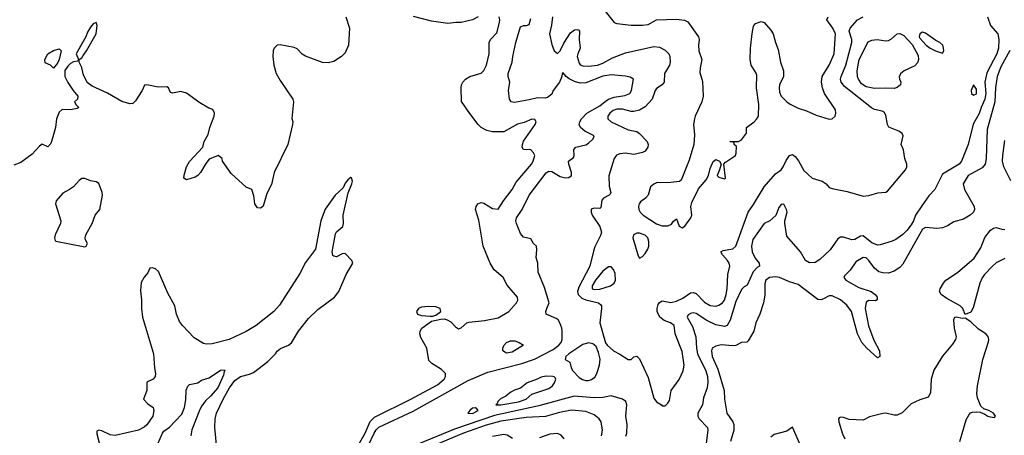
# Model space of a CAD drawing. Header units: inches. Extents: x 1384664 to 1536621, y 460766 to 646467.
# Tile 122 of 256: x 1429551 to 1436507, y 505834 to 508771. Entities that reach past the tile are written whole.
import ezdxf

# ---------------------------------------------------------------- set-up
doc = ezdxf.new("R2010")
doc.units = ezdxf.units.IN
doc.header["$MEASUREMENT"] = 0
doc.layers.add('B4520', color=7, linetype='Continuous')
doc.layers.add('B4530', color=7, linetype='Continuous')

msp = doc.modelspace()

# ---------------------------------------------------------------- linework, layer by layer
at = {"layer": 'B4520', "color": 5, "elevation": 620}
for points in [[(1430000, 508617.4), (1429949, 508530), (1429966, 508490), (1429962, 508478), (1429930, 508472), (1429910, 508462), (1429890, 508442), (1429869.4, 508410.6), (1429869.3, 508370), (1429890, 508328), (1429928, 508270), (1429962, 508230), (1429958, 508210), (1429938, 508190), (1429948.7, 508170), (1429968.7, 508150), (1429957.5, 508142.5), (1429910, 508134.4), (1429850, 508137.3), (1429830, 508116.3), (1429811.3, 508070), (1429803.5, 508010), (1429776.3, 507910), (1429770, 507894.8), (1429750, 507871.3), (1429710, 507890.7), (1429690, 507877.1), (1429638.6, 507821.4), (1429557.8, 507762.2), (1429510, 507742.5)], [(1430000, 508387.6), (1429990, 508432), (1429971.3, 508470), (1429971.6, 508488.4), (1429990, 508502), (1430000, 508516.6)], [(1430000, 507649.3), (1429990, 507648.8), (1429970, 507633.5), (1429930.1, 507589.9), (1429902.8, 507570), (1429855.1, 507544.9), (1429808.6, 507490), (1429803.5, 507470), (1429841.5, 507350), (1429839.8, 507330), (1429802.4, 507250), (1429797.4, 507230), (1429800.5, 507210), (1429806.8, 507206.8), (1430000, 507168.9)]]:
    msp.add_lwpolyline(points, dxfattribs=at)
msp.add_lwpolyline([(1429790, 508428.7), (1429768.7, 508450), (1429730, 508465.2), (1429727.3, 508490), (1429750, 508530.3), (1429790, 508552.7), (1429830, 508564.7), (1429844.7, 508550), (1429830.5, 508489.5), (1429817.1, 508462.9)], close=True, dxfattribs=at)
at = {"layer": 'B4530', "color": 5}
for points, elevation in [([(1431854.1, 508790), (1431879.7, 508710), (1431874, 508590), (1431850, 508537.1), (1431823.7, 508510), (1431770, 508476), (1431730, 508465.8), (1431690, 508468.2), (1431570, 508512.3), (1431546.3, 508526.3), (1431510, 508564.2), (1431490, 508574), (1431390, 508592.4), (1431369.7, 508590.3), (1431349.5, 508570), (1431340.7, 508550), (1431339.7, 508510), (1431346.8, 508450), (1431363.5, 508390), (1431390, 508340.4), (1431481.5, 508210), (1431484.5, 508190), (1431472.7, 508072.7), (1431479.3, 508050), (1431478, 508030), (1431444.2, 507890), (1431348.7, 507691.3), (1431330, 507606), (1431296.6, 507543.4), (1431270, 507452), (1431257.5, 507442.5), (1431250, 507438.8), (1431230, 507442), (1431210.8, 507470), (1431206, 507526), (1431190.5, 507570.5), (1431150, 507586.8), (1431043.8, 507683.8), (1430984.7, 507770), (1430982, 507790), (1430954, 507810), (1430890, 507784.7), (1430865.6, 507754.4), (1430827, 507690), (1430809.7, 507670.3), (1430790, 507657.1), (1430730, 507639.3), (1430710.5, 507650.5), (1430712.4, 507672.4), (1430728.6, 507730), (1430750, 507769.7), (1430844.9, 507870), (1430853, 507910), (1430881.3, 507958.7), (1430894.2, 508010), (1430923.5, 508090), (1430926.7, 508110), (1430915.6, 508135.6), (1430886.4, 508146.4), (1430824, 508184), (1430730, 508252.1), (1430690, 508262.8), (1430630.7, 508250.7), (1430616.8, 508256.8), (1430601, 508290), (1430590, 508297.3), (1430530, 508293.4), (1430450, 508311.2), (1430431.9, 508308.1), (1430416.3, 508270), (1430370, 508196.4), (1430350, 508178.7), (1430330, 508177), (1430273.3, 508193.3), (1430170, 508250.4), (1430062, 508302), (1430026.8, 508326.8), (1430001.4, 508381.4), (1430000, 508387.6)], 620), ([(1431922.8, 505730), (1431990.4, 505850), (1432027.3, 505932.7), (1432057.7, 505962.3), (1432314.9, 506090), (1432502, 506190), (1432550.4, 506230), (1432558.8, 506250), (1432558, 506270), (1432530, 506298), (1432461.4, 506341.4), (1432442, 506362), (1432428.2, 506450), (1432384.8, 506524.8), (1432377.6, 506550), (1432380.3, 506570), (1432392.7, 506590), (1432459.5, 506640.5), (1432524.9, 506655.1), (1432550, 506656.4), (1432570.6, 506650.6), (1432595.7, 506635.7), (1432630, 506599.5), (1432650, 506586), (1432670, 506593.2), (1432710.5, 506629.5), (1432725.5, 506634.5), (1432835.3, 506644.7), (1432930, 506664.7), (1433005.7, 506710), (1433060.4, 506770), (1433070.5, 506790), (1433067.7, 506810), (1432994.4, 506894.4), (1432967.2, 506950), (1432903.6, 507003.6), (1432874.3, 507050), (1432824.9, 507170), (1432795.4, 507355.4), (1432770.5, 507430), (1432775.5, 507450), (1432787.7, 507470), (1432810, 507479.5), (1432830, 507474.3), (1432890, 507437.5), (1432930, 507430.9), (1432968.8, 507491.2), (1433029.2, 507570), (1433057.8, 507622.2), (1433167, 507750), (1433178.9, 507770), (1433190, 507811.3), (1433180.7, 507830), (1433161, 507850), (1433150, 507854), (1433130, 507850.3), (1433110, 507853.4), (1433101.7, 507870), (1433102.4, 507890), (1433110, 507911.3), (1433193.3, 508030), (1433198.8, 508050), (1433190, 508065.1), (1433170, 508067.8), (1433115.2, 508044.8), (1433067.8, 508032.2), (1432970, 507979.2), (1432890, 507979.4), (1432850, 507986.6), (1432810.3, 508010), (1432790.3, 508030), (1432730, 508108.2), (1432673.1, 508193.1), (1432668.6, 508290), (1432671, 508310), (1432681, 508330), (1432700.8, 508350), (1432730, 508368.2), (1432810, 508392.1), (1432830, 508411.8), (1432847.8, 508450), (1432867.1, 508530), (1432866.7, 508610), (1432876.9, 508630), (1432921.9, 508678.1), (1432940.6, 508750), (1432942.2, 508770), (1432937.4, 508790)], 620), ([(1432788.7, 508790), (1432750, 508769.5), (1432670, 508751.5), (1432631.5, 508751.6), (1432575.9, 508744.1), (1432460, 508760), (1432333.5, 508793.5)], 620), ([(1433314.3, 508790), (1433309.1, 508730.9), (1433294.9, 508670), (1433310, 508596), (1433327.4, 508550), (1433350, 508532.7), (1433370, 508550.4), (1433395.4, 508604.6), (1433442.1, 508677.9), (1433470, 508699.2), (1433490, 508702.3), (1433498.4, 508698.3), (1433506.7, 508690), (1433503.5, 508630), (1433510.8, 508570), (1433493.3, 508530), (1433490.1, 508510), (1433502.8, 508462.8), (1433510, 508452.6), (1433530, 508443.8), (1433570, 508441.7), (1433634, 508450), (1433670, 508463), (1433738.8, 508501.2), (1433830, 508535.9), (1434030, 508580.8), (1434070, 508575.6), (1434110, 508555.3), (1434136.4, 508530), (1434144.2, 508510), (1434146.7, 508470), (1434140.7, 508450), (1434107.3, 508390), (1434104.7, 508330), (1434088.9, 508310), (1434050, 508284.2), (1434040.2, 508270), (1434019.1, 508210), (1433970, 508155.9), (1433930, 508131.6), (1433890, 508122.1), (1433870, 508123), (1433810, 508138.7), (1433770, 508137.7), (1433744, 508130), (1433720.2, 508110), (1433707.1, 508090), (1433706.3, 508070), (1433728.9, 508050), (1433850, 507991.5), (1433910, 507979.7), (1433930, 507966.7), (1433983.1, 507910), (1433990.3, 507890), (1433987.4, 507870), (1433970, 507842.4), (1433950, 507832.6), (1433890, 507817.8), (1433830, 507826.8), (1433790, 507823.5), (1433766.9, 507813.1), (1433751.1, 507788.9), (1433713.1, 507666.9), (1433714.8, 507594.8), (1433727.2, 507550), (1433722.6, 507537.4), (1433716.3, 507530), (1433676.3, 507510), (1433663.4, 507496.6), (1433657.4, 507442.6), (1433650, 507436.9), (1433610, 507439), (1433588.3, 507431.7), (1433587.3, 507410), (1433595.1, 507390), (1433650.5, 507310.5), (1433661.2, 507270), (1433654.4, 507245.6), (1433614.3, 507165.7), (1433604, 507136), (1433578, 507030), (1433500.3, 506879.7), (1433492.3, 506850), (1433496.4, 506830), (1433523.3, 506803.3), (1433550, 506792.3), (1433640.7, 506770), (1433656.3, 506756.3), (1433660.4, 506750), (1433660.3, 506730), (1433650.5, 506630), (1433688.5, 506488.5), (1433700.7, 506470), (1433744.9, 506430), (1433790, 506408.4), (1433850, 506370.4), (1433870, 506370.4), (1433890, 506388.4), (1433910, 506393.7), (1433930, 506374), (1433990, 506242.8), (1434030, 506097.3), (1434050, 506070.4), (1434084.7, 506050), (1434090, 506042), (1434110, 506042), (1434130, 506061), (1434141, 506079), (1434154.3, 506150), (1434210.8, 506229.2), (1434237.7, 506290), (1434245.8, 506330), (1434230, 506426.6), (1434181, 506550), (1434173.6, 506610), (1434149.2, 506629.2), (1434104.4, 506644.4), (1434074, 506670), (1434055.5, 506710), (1434054.1, 506730), (1434061.7, 506758.3), (1434070, 506772.9), (1434090, 506784.7), (1434150, 506773.4), (1434190, 506781.6), (1434236.1, 506803.9), (1434290, 506840.6), (1434310, 506843), (1434330, 506835.9), (1434390, 506775.1), (1434430, 506750.2), (1434470, 506747.3), (1434490, 506753.6), (1434516, 506770), (1434530.9, 506789.1), (1434542.4, 506830), (1434549.8, 506870), (1434554.8, 506970), (1434567.2, 507030), (1434562.9, 507050), (1434550.6, 507070), (1434515.8, 507110), (1434504.4, 507130), (1434520.2, 507139.8), (1434588.6, 507151.4), (1434609.9, 507170.1), (1434696.6, 507410), (1434736.1, 507463.9), (1434810.7, 507590), (1434890, 507682.6), (1434930, 507710.4), (1434945.1, 507730), (1434964.8, 507775.2), (1434990, 507810.5), (1435010, 507817.6), (1435030, 507803.7), (1435052.7, 507772.7), (1435090, 507704.9), (1435150, 507650.3), (1435220.7, 507630), (1435248.2, 507610), (1435270, 507586), (1435290, 507578.4), (1435397.7, 507557.7), (1435510, 507524.9), (1435550, 507528.4), (1435612.8, 507547.2), (1435670, 507551.6), (1435681.6, 507558.4), (1435809.7, 507710), (1435818.9, 507730), (1435819.1, 507750), (1435804.5, 507790), (1435794.3, 507850), (1435779.2, 507890), (1435792, 507950), (1435786.3, 507966.3), (1435762.2, 507982.2), (1435690.8, 508010.8), (1435682, 508030), (1435670, 508096), (1435657.4, 508117.4), (1435645.2, 508125.2), (1435590, 508137.3), (1435567.7, 508147.7), (1435378.1, 508298.1), (1435353.8, 508330), (1435350.6, 508350), (1435353.7, 508370), (1435388, 508450), (1435430.9, 508610), (1435430.7, 508630.7), (1435410, 508690.4), (1435418, 508710), (1435469.4, 508770.6), (1435510, 508790.2)], 660), ([(1433687, 508830), (1433751.6, 508751.6), (1433770, 508744.6), (1433870, 508732.2), (1433950, 508731.3), (1433990, 508737.8), (1434050, 508770.3), (1434190, 508773.8), (1434246.7, 508766.7), (1434270, 508756.3), (1434346.2, 508650), (1434350.2, 508630), (1434346.9, 508590), (1434350, 508551), (1434370.2, 508490), (1434358.3, 508430), (1434356.5, 508396.5), (1434373.7, 508333.7), (1434379.7, 508230), (1434370, 508189.2), (1434322, 508090), (1434317.3, 508070), (1434310.7, 508029.3), (1434317.7, 507957.8), (1434312.9, 507890), (1434280.8, 507779.2), (1434224.2, 507635.8), (1434211.4, 507628.6), (1434150, 507619.8), (1434050, 507617.2), (1434030, 507609.6), (1434006.7, 507590), (1433990.2, 507529.8), (1433971.5, 507508.5), (1433937, 507483), (1433928.4, 507470), (1433923.7, 507450), (1433924.9, 507430), (1433934.9, 507410), (1433956.1, 507390), (1434049.5, 507329.5), (1434090, 507315), (1434130, 507313.4), (1434154.9, 507325.1), (1434170, 507346.8), (1434190, 507364.7), (1434210, 507311), (1434230, 507299.3), (1434250, 507312.7), (1434293.5, 507370), (1434299, 507390), (1434292.1, 507450), (1434300.2, 507479.8), (1434345.5, 507574.5), (1434401.5, 507638.5), (1434416.9, 507670), (1434430, 507718.8), (1434450, 507767.7), (1434470, 507782), (1434496, 507770), (1434506, 507750), (1434496, 507710), (1434478, 507670), (1434490, 507658), (1434530, 507647.3), (1434538, 507650), (1434526, 507750), (1434536.5, 507763.5), (1434608, 507810), (1434613.2, 507826.8), (1434614.5, 507874.5), (1434598, 507890), (1434598, 507898), (1434588, 507908), (1434568, 507910), (1434630, 507910.3), (1434650, 507920.9), (1434684.7, 507970), (1434685.1, 508010), (1434740.5, 508050), (1434759.7, 508070), (1434769.7, 508090), (1434772.3, 508172.3), (1434757.4, 508290), (1434757.8, 508377.8), (1434753.9, 508393.9), (1434718.9, 508450), (1434711.5, 508490), (1434714.7, 508570), (1434726, 508674), (1434736, 508724), (1434750, 508744.7), (1434790, 508758), (1434810, 508751.3), (1434857.7, 508697.7), (1434874, 508670), (1434890.3, 508610), (1434910, 508561), (1434925.8, 508470), (1434947.7, 508410), (1434947.6, 508370), (1434919.6, 508310), (1434916.5, 508290), (1434918.7, 508258.7), (1434931.3, 508231.3), (1434970.3, 508190.3), (1434993.3, 508173.3), (1435050, 508145.5), (1435110, 508126.7), (1435176.7, 508096.7), (1435270, 508068.5), (1435290, 508070.4), (1435310.9, 508089.1), (1435316.9, 508110), (1435314.2, 508134.2), (1435236.4, 508250), (1435221.6, 508290), (1435215, 508330), (1435221.1, 508370), (1435269.8, 508450), (1435305.2, 508530), (1435313.4, 508670), (1435296.4, 508710), (1435252.6, 508770), (1435262.7, 508790)], 680), ([(1436389.4, 508790), (1436409.3, 508730), (1436461.5, 508670), (1436468.2, 508630), (1436465.6, 508570), (1436454, 508530), (1436384.7, 508395.3), (1436369.9, 508330.1), (1436376, 508250), (1436370.3, 508209.7), (1436343.1, 508150), (1436330, 508106.8), (1436286.7, 508033.3), (1436251.5, 507890), (1436205.1, 507770), (1436187.6, 507750), (1436070, 507680.4), (1436015.3, 507570), (1435973.6, 507526.4), (1435923.4, 507456.6), (1435880.2, 507390), (1435865.8, 507350), (1435850, 507321.7), (1435818.7, 507281.3), (1435790, 507253.1), (1435741.7, 507218.3), (1435714.6, 507205.4), (1435630, 507179.5), (1435610, 507177.6), (1435570, 507193.4), (1435510, 507244.2), (1435490, 507242.3), (1435450, 507216.5), (1435430, 507214.2), (1435370, 507233.8), (1435350, 507234.6), (1435330, 507222.4), (1435276.3, 507143.7), (1435202.7, 507077.3), (1435170, 507056.1), (1435130, 507053.3), (1435101.4, 507070), (1435066.5, 507130), (1434970, 507242), (1434957.2, 507330), (1434957.5, 507350), (1434971.9, 507410), (1434969.4, 507429.4), (1434950, 507467.4), (1434930, 507464.4), (1434915.1, 507444.9), (1434891.9, 507388.1), (1434850, 507350.3), (1434809.7, 507330), (1434730, 507217), (1434721.6, 507170), (1434726.2, 507130), (1434746, 507086), (1434775.4, 507050), (1434778, 507030), (1434760.9, 507019.1), (1434731.6, 506988.4), (1434690, 506894), (1434670, 506883.8), (1434650, 506864.9), (1434610, 506780.3), (1434571.4, 506648.6), (1434550, 506611), (1434530, 506603), (1434470, 506613.6), (1434404.6, 506644.6), (1434330, 506695.3), (1434310, 506699.7), (1434290, 506695.6), (1434273.8, 506686.2), (1434266.8, 506670), (1434303.3, 506603.3), (1434327.9, 506530), (1434331.7, 506450), (1434339, 506410), (1434399, 506290), (1434409.9, 506250), (1434411.9, 506210), (1434408.5, 506170), (1434381.9, 506098.1), (1434374.5, 506050), (1434340.9, 505990), (1434342, 505970), (1434351.4, 505951.4), (1434409.7, 505890), (1434411.8, 505870), (1434399.3, 505760.7)], 640), ([(1430000, 508516.6), (1430022.8, 508550), (1430090.4, 508670), (1430098, 508730), (1430090, 508751.3), (1430070, 508742), (1430050, 508718), (1430030, 508682), (1430019, 508650), (1430000, 508617.4)], 620), ([(1432016, 505764), (1432055.3, 505850), (1432070, 505873.6), (1432089, 505891), (1432330, 506004), (1432719.7, 506220.3), (1432859, 506281), (1433098.4, 506341.6), (1433187.1, 506372.9), (1433318.7, 506441.3), (1433359.4, 506470), (1433376.8, 506490), (1433382.9, 506510), (1433382.6, 506570), (1433380.7, 506590), (1433367.4, 506630), (1433354, 506650), (1433340.4, 506660.4), (1433270.3, 506690.4), (1433269, 506709), (1433274, 506730), (1433290.4, 506770), (1433257.4, 506877.4), (1433214, 506986), (1433210.4, 507050), (1433200.5, 507090), (1433204, 507144), (1433201, 507170), (1433181, 507190), (1433162, 507222), (1433110, 507233.7), (1433090, 507259.5), (1433060.4, 507330), (1433057.1, 507350), (1433061.7, 507370), (1433099.8, 507430), (1433149.5, 507530), (1433270, 507687.8), (1433290, 507699.4), (1433310, 507697.2), (1433370, 507662.5), (1433406.4, 507653.6), (1433430, 507655), (1433450, 507669.7), (1433448.9, 507690), (1433430.3, 507750), (1433429.2, 507770.8), (1433463, 507797), (1433468, 507812), (1433466.9, 507853.1), (1433480.5, 507870), (1433550, 507886.2), (1433570, 507898.8), (1433601.5, 507930), (1433608.5, 507950), (1433543.2, 507983.2), (1433513.9, 508010), (1433504, 508030), (1433508, 508050), (1433520.8, 508070), (1433558, 508110), (1433650, 508161.2), (1433686.2, 508193.8), (1433710, 508208.3), (1433750, 508222.9), (1433825.1, 508234.9), (1433861.7, 508250), (1433873.2, 508270), (1433887.7, 508350), (1433864.6, 508364.6), (1433831.9, 508371.9), (1433730, 508381.4), (1433670, 508371.3), (1433550, 508325.4), (1433510, 508321.2), (1433470, 508333.3), (1433433.1, 508353.1), (1433411, 508370), (1433390, 508396.1), (1433383.1, 508390), (1433380.9, 508370), (1433364.9, 508330), (1433319.8, 508270), (1433310, 508244), (1433279.3, 508220.7), (1433263.6, 508216.4), (1433210, 508218.6), (1433150, 508203.5), (1433046, 508186), (1433024, 508190), (1433010.4, 508210), (1433003.6, 508270), (1433014.3, 508330), (1433001.1, 508370), (1433000.9, 508390), (1433029.1, 508470), (1433033.7, 508510), (1433055.8, 508610), (1433078.7, 508690), (1433090, 508719.7), (1433110, 508729.7), (1433130.3, 508729.7), (1433150, 508737.2), (1433161.3, 508778.7)], 640), ([(1436547.1, 508552.9), (1436482.6, 508437.4), (1436457, 508370), (1436444, 508290), (1436439.2, 508190), (1436385.9, 507994.1), (1436379.4, 507790), (1436371.3, 507750), (1436350, 507724.5), (1436250.7, 507670), (1436216.8, 507610), (1436226.9, 507570), (1436293, 507450), (1436297.6, 507430), (1436290, 507410.6), (1436266.6, 507390), (1436217.8, 507362.2), (1436150, 507342), (1436105.8, 507314.2), (1436070, 507299.5), (1436030, 507294.3), (1435950, 507302.3), (1435930, 507290.2), (1435790, 507044.2), (1435770, 507020.4), (1435730, 506993.2), (1435690, 506980.6), (1435650, 506982.2), (1435621.1, 506990), (1435590, 507015.4), (1435550, 507070.1), (1435530, 507088.6), (1435510, 507090.6), (1435459.1, 507060.9), (1435418.6, 507001.4), (1435378, 506962), (1435373.6, 506950), (1435387.8, 506930), (1435479.5, 506879.5), (1435565.4, 506850), (1435595.1, 506830), (1435609.6, 506810), (1435609.3, 506790.7), (1435596.2, 506783.8), (1435550, 506786), (1435530, 506774.8), (1435523, 506730), (1435547.1, 506607.1), (1435585.7, 506505.7), (1435624.2, 506430), (1435628.7, 506390), (1435610, 506382), (1435536.3, 506450), (1435501.6, 506490), (1435470, 506551.3), (1435426.4, 506710), (1435393.6, 506753.6), (1435350, 506791.5), (1435290, 506820.3), (1435270, 506819.5), (1435230, 506797.3), (1435210, 506791.3), (1435190, 506794.2), (1435050, 506900.6), (1434990, 506918.9), (1434918, 506950), (1434890, 506954.6), (1434847.1, 506950), (1434821.8, 506930), (1434816.3, 506903.7), (1434815.4, 506824.6), (1434805.9, 506770), (1434780.5, 506690), (1434751, 506630), (1434738.1, 506570), (1434698, 506502), (1434686.9, 506493.1), (1434650, 506490.3), (1434610, 506469.2), (1434590, 506466.2), (1434507.3, 506472.7), (1434470, 506464.6), (1434444, 506450), (1434437.2, 506430), (1434444.2, 506390), (1434482, 506302), (1434527.6, 506150), (1434530.3, 506090), (1434547.6, 505990), (1434588.1, 505930), (1434595.4, 505910), (1434596.5, 505870), (1434573.6, 505790)], 620), ([(1436552.6, 507632.6), (1436503.7, 507730), (1436495.4, 507770), (1436495.6, 507810), (1436510, 507916)], 580), ([(1430000, 507168.9), (1430010, 507166.9), (1430019.3, 507170), (1430029.3, 507190), (1430015.9, 507215.9), (1430013.6, 507230), (1430017.7, 507250), (1430063.4, 507330), (1430084, 507390), (1430116, 507430), (1430134.8, 507530), (1430134, 507550), (1430110, 507614.3), (1430090, 507625.8), (1430050, 507632.5), (1430010, 507649.8), (1430000, 507649.3)], 620), ([(1430950.8, 505670), (1430930.1, 505890.1), (1430932.6, 505950), (1430940.4, 505990), (1430987.7, 506090), (1431032.8, 506170), (1431070, 506222.1), (1431110, 506248.6), (1431175, 506265), (1431202.4, 506277.6), (1431304.4, 506355.6), (1431359.1, 506410), (1431370.4, 506429.6), (1431392.3, 506447.7), (1431450, 506472), (1431470, 506488), (1431519.5, 506570), (1431590, 506658.9), (1431657.1, 506722.9), (1431775.6, 506810), (1431805.5, 506850), (1431856.3, 506970), (1431905.5, 507050), (1431897.3, 507070), (1431850, 507118.4), (1431830, 507115.3), (1431790, 507096.1), (1431770, 507099), (1431764.1, 507104.1), (1431757.7, 507130), (1431783, 507257), (1431790, 507272.6), (1431833.4, 507310), (1431839.1, 507330), (1431836.4, 507390), (1431871.6, 507548.4), (1431898.4, 507610), (1431902.3, 507630), (1431894, 507654), (1431890, 507655.5), (1431870, 507639.5), (1431850, 507616.4), (1431836.4, 507583.6), (1431779.5, 507530), (1431710, 507430.8), (1431678.5, 507350), (1431639.7, 507150), (1431570, 507054.3), (1431530, 506978), (1431386.4, 506753.7), (1431345.7, 506710), (1431220.4, 506610), (1431150, 506568.4), (1431030, 506511.3), (1430910, 506479.7), (1430870, 506477.8), (1430850, 506481.7), (1430782.9, 506522.9), (1430700.2, 506610), (1430679, 506639), (1430659.2, 506690), (1430646.5, 506750), (1430597.5, 506837.5), (1430531.2, 506991.2), (1430509.3, 507010.7), (1430490, 507017.3), (1430470, 507014), (1430457, 506983), (1430430, 506950.8), (1430410, 506914.8), (1430404.2, 506855.8), (1430412.4, 506792.4), (1430410.8, 506729.2), (1430418.4, 506670), (1430495.2, 506410), (1430502.6, 506310), (1430510.8, 506270), (1430508.4, 506250), (1430492.6, 506230), (1430449.7, 506210.3), (1430448.8, 506150), (1430425.2, 506090), (1430455.6, 506055.6), (1430492.7, 506030), (1430499.3, 506010), (1430491.8, 505970), (1430450, 505908.4), (1430430, 505890.6), (1430390, 505870.7), (1430226.3, 505833.7), (1430190, 505838), (1430130, 505866.8), (1430109.3, 505870.7), (1430096.4, 505863.6), (1430094.6, 505845.4), (1430126.3, 505726.3)], 580), ([(1436510, 507083.4), (1436450, 507052.5), (1436422.8, 507030), (1436367.2, 506970), (1436350, 506945.8), (1436334.7, 506910), (1436286.2, 506733.8), (1436270, 506704.7), (1436230, 506687.3), (1436215.1, 506730), (1436195.4, 506750), (1436100.8, 506800.8), (1436061.1, 506830), (1436049, 506850), (1436054.8, 506870), (1436077.3, 506910), (1436094, 506930), (1436175.6, 506984.4), (1436293.1, 507086.9), (1436341.8, 507158.2), (1436370, 507231.2), (1436410, 507284.2), (1436430, 507297), (1436450, 507301.3), (1436490.3, 507290.3), (1436510, 507288.5)], 580), ([(1436193.2, 505790), (1436237.3, 505942.7), (1436258.6, 505981.4), (1436267.9, 505992.1), (1436281.6, 505998.4), (1436310, 506000.2), (1436336.9, 505996.9), (1436370, 505983.6), (1436390, 505969.6), (1436410, 505963.9), (1436438.9, 505961.1), (1436443.7, 505970), (1436431.1, 505990), (1436398.6, 506010), (1436361.3, 506021.3), (1436340.8, 506040.8), (1436318.1, 506098.1), (1436312.4, 506130), (1436316.6, 506183.4), (1436355.6, 506370), (1436394.5, 506494.5), (1436397.4, 506510), (1436393.3, 506533.3), (1436376.6, 506550), (1436324.2, 506584.2), (1436270, 506636.6), (1436230, 506662.6), (1436210, 506659.4), (1436170, 506669), (1436154.3, 506665.7), (1436147.6, 506650), (1436152.7, 506590), (1436166.4, 506530), (1436163.2, 506510), (1436142, 506478), (1436070, 506394), (1436010, 506293.7), (1435989.6, 506230), (1435985.4, 506134.6), (1435970, 506103.1), (1435910, 506084.6), (1435850, 506055.7), (1435786.1, 505993.9), (1435750, 505977.4), (1435730, 505977.2), (1435670, 505989.5), (1435650, 505988.1), (1435555.2, 505964.8), (1435510, 505940.5), (1435410, 505946), (1435370, 505959.6), (1435350, 505962), (1435341.5, 505958.5), (1435335.6, 505950), (1435338.8, 505930), (1435364.5, 505844.5), (1435380.3, 505810)], 580), ([(1430526.3, 505773.7), (1430558.9, 505850), (1430570, 505864.4), (1430608.6, 505891.4), (1430696.1, 505983.9), (1430715.2, 506030), (1430723.7, 506083.7), (1430726.7, 506153.3), (1430738.6, 506181.4), (1430750, 506192.7), (1430810, 506206), (1430836.3, 506223.7), (1430890, 506240.7), (1430970, 506294), (1430996.7, 506296.7), (1431000.5, 506290), (1430995.1, 506284.9), (1430990, 506259.5), (1430950.9, 506170), (1430898.3, 506110), (1430862.3, 506077.7), (1430836.9, 506043.1), (1430823, 506017), (1430767.3, 505872.7), (1430759.3, 505830)], 560), ([(1433832.7, 505827.3), (1433840.6, 505850), (1433842.3, 505910), (1433833.8, 505970), (1433839, 506050), (1433833.1, 506073.1), (1433810, 506090.2), (1433730, 506113.4), (1433670, 506101.3), (1433610, 506099.3), (1433469, 506110), (1433217.9, 506042.1), (1432906, 505974), (1432621.9, 505878.1), (1432370, 505775.1)], 640), ([(1433661.4, 505830), (1433668.9, 505870), (1433658.5, 505930), (1433645.3, 505950), (1433610, 505978.7), (1433550, 506003), (1433450, 506012), (1433365.5, 505994.5), (1433266.5, 505966.5), (1433130, 505959.2), (1432950, 505933.1), (1432845.3, 505905.3), (1432686.5, 505850), (1432422.4, 505737.6)], 620), ([(1435070, 505757.4), (1435010, 505892), (1434970, 505864.2), (1434880.7, 505839.3), (1434858.7, 505821.3)], 580), ([(1433032.4, 505812.4), (1432994.9, 505834.9), (1432970, 505839.7), (1432890, 505826.9)], 580), ([(1433396.7, 505810), (1433375.7, 505835.7), (1433350, 505847.5), (1433297, 505842.9), (1433223.2, 505816.8)], 580)]:
    msp.add_lwpolyline(points, dxfattribs=dict(at, elevation=elevation))
for points, elevation in [([(1435730, 508283.4), (1435670, 508287.2), (1435590, 508284.3), (1435530, 508296.6), (1435498.5, 508318.5), (1435476.6, 508350), (1435469.4, 508370), (1435468.1, 508410), (1435481.5, 508490), (1435545.3, 508614.7), (1435570, 508625.9), (1435609.9, 508630.1), (1435670, 508621.9), (1435690, 508624.2), (1435710, 508634.4), (1435750, 508671.9), (1435770, 508673.9), (1435798, 508658), (1435855.2, 508595.2), (1435897.6, 508517.6), (1435901.8, 508490), (1435894, 508466), (1435874.3, 508445.7), (1435800.1, 508410), (1435775.7, 508390), (1435763.9, 508370), (1435766.1, 508350), (1435777.1, 508330), (1435773.9, 508310), (1435750, 508291.5)], 640), ([(1435930, 508682.2), (1435909.4, 508670.6), (1435905.6, 508650), (1435910, 508640.9), (1435954.7, 508590), (1435982.2, 508570), (1436021.8, 508550), (1436070, 508535.3), (1436080.3, 508550), (1436078.6, 508570), (1436073, 508590), (1436052.5, 508610), (1436024.4, 508624.4), (1435950, 508676.6)], 660), ([(1436290, 508309.7), (1436272.9, 508270), (1436275, 508250), (1436290, 508237.5), (1436310, 508246.6), (1436310, 508279.7)], 660), ([(1433930, 507263.5), (1433910, 507262.6), (1433888.3, 507251.7), (1433883.7, 507230), (1433921.1, 507101.1), (1433930, 507086), (1433950, 507097.3), (1433970, 507119.1), (1433988, 507150), (1433996.3, 507170), (1433996.6, 507203.4), (1433988, 507230), (1433970, 507248)], 680), ([(1433710, 507025.5), (1433670, 506993.4), (1433618.5, 506930), (1433594.8, 506890), (1433595.3, 506870), (1433610, 506865.2), (1433650, 506866.7), (1433723.9, 506890), (1433750.6, 506910), (1433759, 506930), (1433756.7, 506976.7), (1433746, 507006), (1433730, 507024.2)], 680), ([(1432436.1, 506743.9), (1432390, 506738.4), (1432367.3, 506730), (1432354, 506710), (1432362, 506690), (1432390, 506680.4), (1432450, 506674.9), (1432470, 506676.3), (1432490, 506684), (1432526, 506710), (1432520.9, 506730), (1432490, 506742.4)], 620), ([(1432990, 506415.4), (1432964.5, 506430), (1432963.7, 506450), (1432971.4, 506468.6), (1432990, 506490.3), (1433018.8, 506501.2), (1433050, 506500.9), (1433079.1, 506490), (1433111, 506470), (1433030, 506420.8)], 620), ([(1433570, 506488.2), (1433530, 506475.3), (1433430.2, 506410), (1433409, 506390), (1433403.8, 506370), (1433436.3, 506350), (1433446.9, 506310), (1433457.5, 506290), (1433503.3, 506243.3), (1433528.1, 506228.1), (1433550, 506222.1), (1433570, 506222.1), (1433590, 506228.8), (1433614, 506246), (1433628.7, 506270), (1433646.3, 506330), (1433651.3, 506371.3), (1433639.8, 506419.8), (1433622.7, 506462.7), (1433600.8, 506480.8)], 660), ([(1433270, 506252.6), (1433235.3, 506244.7), (1433206.8, 506230), (1433135.2, 506204.7), (1433090, 506167), (1433046.4, 506153.6), (1433020.7, 506139.3), (1432986, 506110), (1432948.2, 506091.8), (1432927.7, 506072.3), (1432923.6, 506056.4), (1432914, 506050), (1432950, 506048.9), (1433074, 506070), (1433129.6, 506090), (1433170, 506123.8), (1433290, 506163.8), (1433315.3, 506184.7), (1433330, 506204.9), (1433339.6, 506230), (1433337.1, 506237.1), (1433327.7, 506247.7), (1433318, 506250)], 660), ([(1432770, 506029), (1432750, 506025.2), (1432731, 506010), (1432718, 505990), (1432750, 505988.7), (1432789, 506010), (1432781.2, 506021.2)], 660)]:
    msp.add_lwpolyline(points, close=True, dxfattribs=dict(at, elevation=elevation))

doc.saveas('drawing.dxf')
